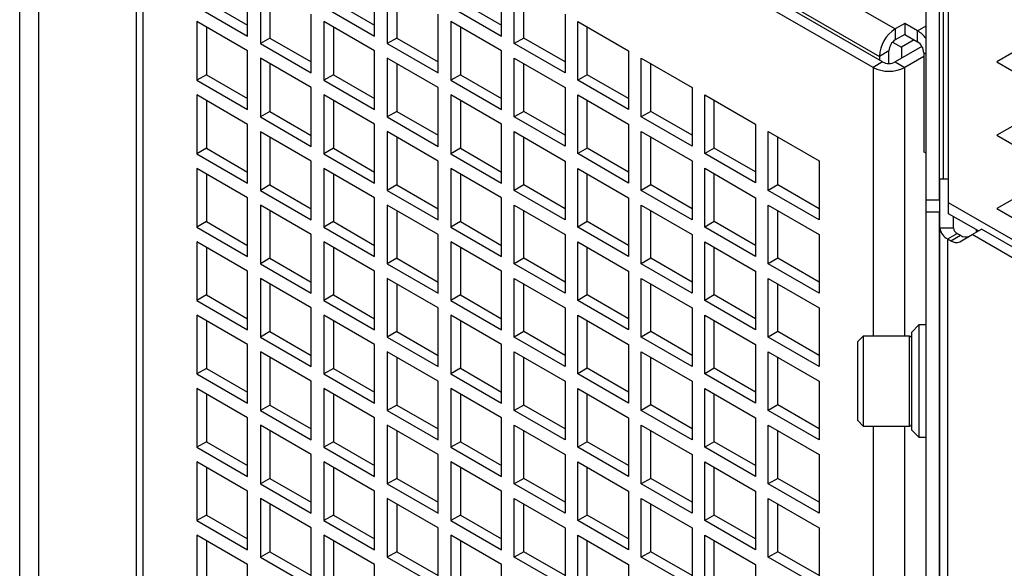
# Model space of a CAD drawing. Header units: millimetres. Extents: x 5 to 414, y 6 to 290.
# Tile 51 of 107: x 269 to 284, y 193 to 202. Entities that reach past the tile are written whole.
import ezdxf

# ---------------------------------------------------------------- set-up
doc = ezdxf.new("R2010")
doc.units = ezdxf.units.MM

msp = doc.modelspace()

# ---------------------------------------------------------------- linework, layer by layer
at = {"color": 7, "linetype": 'Continuous', "lineweight": 25}
for p, q in [((268.5694, 175.334), (268.5694, 210.5619)), ((268.8725, 175.4064), (268.8725, 210.6343)), ((270.984, 208.2374), (282.4997, 201.5895)), ((270.4248, 207.8292), (270.4248, 187.0657)), ((282.2977, 201.0646), (270.6809, 207.7708)), ((270.7314, 207.8), (282.2472, 201.1521)), ((282.1462, 200.9772), (270.5294, 207.6834)), ((270.5294, 207.6834), (270.5294, 186.9199)), ((283.2671, 199.1985), (283.2671, 202.791)), ((283.3472, 198.8264), (283.3472, 202.7207)), ((282.9901, 198.8747), (282.9901, 202.7036)), ((283.2044, 198.8747), (283.2044, 202.7036)), ((272.1962, 201.472), (272.1962, 202.4052)), ((274.2165, 201.4722), (274.2165, 202.4054)), ((276.2368, 201.4724), (276.2368, 202.4056)), ((272.3982, 202.2886), (272.3982, 201.3554)), ((274.4185, 202.2887), (274.4185, 201.3556)), ((276.4388, 201.3557), (276.4388, 202.2889)), ((272.5497, 202.2011), (272.5497, 201.4428)), ((274.57, 202.2013), (274.57, 201.443)), ((276.5903, 201.4432), (276.5903, 202.2015)), ((271.388, 201.9385), (272.1962, 201.472)), ((271.5396, 202.026), (272.1962, 201.6469)), ((273.4084, 201.9387), (274.2165, 201.4722)), ((273.5599, 202.0262), (274.2165, 201.6471)), ((275.4287, 201.9389), (276.2368, 201.4724)), ((275.5802, 202.0264), (276.2368, 201.6473)), ((273.2063, 200.8888), (273.2063, 201.822)), ((275.2266, 200.889), (275.2266, 201.8222)), ((277.2469, 201.8224), (277.2469, 200.8892)), ((272.1962, 201.2387), (271.388, 201.7052)), ((271.388, 201.7052), (271.388, 200.772)), ((271.5396, 201.6177), (271.5396, 200.8595)), ((274.2165, 201.2389), (273.4084, 201.7054)), ((273.4084, 201.7054), (273.4084, 200.7722)), ((273.5599, 201.6179), (273.5599, 200.8597)), ((276.2368, 201.2391), (275.4287, 201.7056)), ((275.4287, 201.7056), (275.4287, 200.7724)), ((275.5802, 201.6181), (275.5802, 200.8599)), ((277.449, 201.7058), (278.2571, 201.2393)), ((277.449, 200.7726), (277.449, 201.7058)), ((277.6005, 200.8601), (277.6005, 201.6183)), ((282.6512, 201.677), (282.4997, 201.5895)), ((282.8533, 201.5604), (282.6512, 201.677)), ((282.6512, 201.677), (282.6512, 201.502)), ((282.8533, 201.5604), (282.9901, 201.6393)), ((282.4997, 201.5895), (282.4997, 201.4146)), ((282.6512, 201.502), (282.4997, 201.4146)), ((282.6512, 201.502), (282.8533, 201.3854)), ((282.8533, 201.3854), (282.8533, 201.5604)), ((284.9241, 201.5316), (284.116, 201.0651)), ((272.5497, 201.4428), (272.3982, 201.3554)), ((272.3982, 201.3554), (273.2063, 200.8888)), ((272.5497, 201.4428), (273.2063, 201.0638)), ((274.57, 201.443), (274.4185, 201.3556)), ((274.4185, 201.3556), (275.2266, 200.889)), ((274.57, 201.443), (275.2266, 201.064)), ((276.5903, 201.4432), (276.4388, 201.3557)), ((277.2469, 200.8892), (276.4388, 201.3557)), ((277.2469, 201.0642), (276.5903, 201.4432)), ((282.4582, 201.3802), (282.6007, 201.2979)), ((282.9247, 201.31), (282.4997, 201.0646)), ((282.8028, 201.4146), (282.6007, 201.2979)), ((272.1962, 200.3055), (272.1962, 201.2387)), ((274.2165, 200.3057), (274.2165, 201.2389)), ((276.2368, 200.3059), (276.2368, 201.2391)), ((278.2571, 201.2393), (278.2571, 200.3061)), ((282.3987, 201.2396), (282.2472, 201.1521)), ((282.2472, 201.1521), (282.2472, 201.0938)), ((282.3987, 201.0405), (282.3987, 201.2396)), ((282.6007, 201.2979), (282.6007, 201.123)), ((282.9543, 201.1521), (282.6512, 200.9772)), ((282.9543, 201.2104), (282.9543, 199.6357)), ((282.9543, 201.2104), (282.9901, 201.1898)), ((273.2063, 200.6555), (272.3982, 201.1221)), ((272.3982, 201.1221), (272.3982, 200.1889)), ((272.5497, 201.0346), (272.5497, 200.2763)), ((275.2266, 200.6557), (274.4185, 201.1223)), ((274.4185, 201.1223), (274.4185, 200.1891)), ((274.57, 201.0348), (274.57, 200.2765)), ((276.4388, 201.1224), (277.2469, 200.6559)), ((276.4388, 200.1893), (276.4388, 201.1224)), ((276.5903, 200.2767), (276.5903, 201.035)), ((278.4591, 201.1226), (279.2672, 200.6561)), ((278.4591, 200.1894), (278.4591, 201.1226)), ((278.6106, 200.2769), (278.6106, 201.0352)), ((282.2977, 201.0646), (282.1462, 200.9772)), ((282.4997, 201.0646), (282.6512, 200.9772)), ((284.116, 201.0651), (284.9241, 200.5986)), ((271.5396, 200.8595), (271.388, 200.772)), ((271.5396, 200.8595), (272.1962, 200.4804)), ((273.5599, 200.8597), (273.4084, 200.7722)), ((273.5599, 200.8597), (274.2165, 200.4806)), ((275.5802, 200.8599), (275.4287, 200.7724)), ((275.5802, 200.8599), (276.2368, 200.4808)), ((277.6005, 200.8601), (277.449, 200.7726)), ((278.2571, 200.481), (277.6005, 200.8601)), ((282.1462, 200.9772), (282.1462, 196.705)), ((282.6512, 196.705), (282.6512, 200.9772)), ((271.388, 200.772), (272.1962, 200.3055)), ((273.4084, 200.7722), (274.2165, 200.3057)), ((275.4287, 200.7724), (276.2368, 200.3059)), ((278.2571, 200.3061), (277.449, 200.7726)), ((272.1962, 200.0722), (271.388, 200.5387)), ((271.388, 200.5387), (271.388, 199.6055)), ((273.2063, 199.7224), (273.2063, 200.6555)), ((274.2165, 200.0724), (273.4084, 200.5389)), ((273.4084, 200.5389), (273.4084, 199.6057)), ((275.2266, 199.7225), (275.2266, 200.6557)), ((276.2368, 200.0726), (275.4287, 200.5391)), ((275.4287, 200.5391), (275.4287, 199.6059)), ((277.2469, 200.6559), (277.2469, 199.7227)), ((277.449, 200.5393), (278.2571, 200.0728)), ((277.449, 199.6061), (277.449, 200.5393)), ((279.2672, 200.6561), (279.2672, 199.7229)), ((279.4693, 200.5395), (280.2774, 200.073)), ((279.4693, 199.6063), (279.4693, 200.5395)), ((271.5396, 200.4513), (271.5396, 199.693)), ((273.5599, 200.4514), (273.5599, 199.6932)), ((275.5802, 200.4516), (275.5802, 199.6934)), ((277.6005, 199.6936), (277.6005, 200.4518)), ((279.6208, 199.6938), (279.6208, 200.452)), ((284.9241, 200.3653), (284.116, 199.8988)), ((272.5497, 200.2763), (272.3982, 200.1889)), ((272.5497, 200.2763), (273.2063, 199.8973)), ((274.57, 200.2765), (274.4185, 200.1891)), ((274.57, 200.2765), (275.2266, 199.8975)), ((276.5903, 200.2767), (276.4388, 200.1893)), ((277.2469, 199.8977), (276.5903, 200.2767)), ((278.6106, 200.2769), (278.4591, 200.1894)), ((279.2672, 199.8979), (278.6106, 200.2769)), ((272.1962, 199.139), (272.1962, 200.0722)), ((272.3982, 200.1889), (273.2063, 199.7224)), ((274.2165, 199.1392), (274.2165, 200.0724)), ((274.4185, 200.1891), (275.2266, 199.7225)), ((276.2368, 199.1394), (276.2368, 200.0726)), ((277.2469, 199.7227), (276.4388, 200.1893)), ((278.2571, 200.0728), (278.2571, 199.1396)), ((279.2672, 199.7229), (278.4591, 200.1894)), ((280.2774, 200.073), (280.2774, 199.1398)), ((273.2063, 199.4891), (272.3982, 199.9556)), ((272.3982, 199.9556), (272.3982, 199.0224)), ((275.2266, 199.4892), (274.4185, 199.9558)), ((274.4185, 199.9558), (274.4185, 199.0226)), ((276.4388, 199.956), (277.2469, 199.4894)), ((276.4388, 199.0228), (276.4388, 199.956)), ((278.4591, 199.9561), (279.2672, 199.4896)), ((278.4591, 199.023), (278.4591, 199.9561)), ((280.4794, 199.9563), (281.2875, 199.4898)), ((280.4794, 199.0231), (280.4794, 199.9563)), ((284.116, 199.8988), (284.9241, 199.4323)), ((272.5497, 199.8681), (272.5497, 199.1099)), ((274.57, 199.8683), (274.57, 199.11)), ((276.5903, 199.1102), (276.5903, 199.8685)), ((278.6106, 199.1104), (278.6106, 199.8687)), ((280.6309, 199.1106), (280.6309, 199.8689)), ((271.5396, 199.693), (271.388, 199.6055)), ((271.388, 199.6055), (272.1962, 199.139)), ((271.5396, 199.693), (272.1962, 199.314)), ((273.5599, 199.6932), (273.4084, 199.6057)), ((273.4084, 199.6057), (274.2165, 199.1392)), ((273.5599, 199.6932), (274.2165, 199.3142)), ((275.5802, 199.6934), (275.4287, 199.6059)), ((275.4287, 199.6059), (276.2368, 199.1394)), ((275.5802, 199.6934), (276.2368, 199.3143)), ((277.6005, 199.6936), (277.449, 199.6061)), ((278.2571, 199.1396), (277.449, 199.6061)), ((278.2571, 199.3145), (277.6005, 199.6936)), ((279.6208, 199.6938), (279.4693, 199.6063)), ((280.2774, 199.1398), (279.4693, 199.6063)), ((280.2774, 199.3147), (279.6208, 199.6938)), ((282.9543, 199.6357), (282.9901, 199.615)), ((282.9901, 199.615), (282.9543, 199.6357)), ((273.2063, 198.5559), (273.2063, 199.4891)), ((275.2266, 198.5561), (275.2266, 199.4892)), ((277.2469, 199.4894), (277.2469, 198.5562)), ((279.2672, 199.4896), (279.2672, 198.5564)), ((281.2875, 199.4898), (281.2875, 198.5566)), ((272.1962, 198.9057), (271.388, 199.3722)), ((271.388, 199.3722), (271.388, 198.439)), ((271.5396, 199.2848), (271.5396, 198.5265)), ((274.2165, 198.9059), (273.4084, 199.3724)), ((273.4084, 199.3724), (273.4084, 198.4392)), ((273.5599, 199.285), (273.5599, 198.5267)), ((276.2368, 198.9061), (275.4287, 199.3726)), ((275.4287, 199.3726), (275.4287, 198.4394)), ((275.5802, 199.2851), (275.5802, 198.5269)), ((277.449, 199.3728), (278.2571, 198.9063)), ((277.449, 198.4396), (277.449, 199.3728)), ((277.6005, 198.5271), (277.6005, 199.2853)), ((279.4693, 199.373), (280.2774, 198.9065)), ((279.4693, 198.4398), (279.4693, 199.373)), ((279.6208, 198.5273), (279.6208, 199.2855)), ((272.5497, 199.1099), (272.3982, 199.0224)), ((272.5497, 199.1099), (273.2063, 198.7308)), ((274.57, 199.11), (274.4185, 199.0226)), ((274.57, 199.11), (275.2266, 198.731)), ((276.5903, 199.1102), (276.4388, 199.0228)), ((277.2469, 198.7312), (276.5903, 199.1102)), ((278.6106, 199.1104), (278.4591, 199.023)), ((279.2672, 198.7314), (278.6106, 199.1104)), ((280.6309, 199.1106), (280.4794, 199.0231)), ((281.2875, 198.7316), (280.6309, 199.1106)), ((283.2097, 198.4251), (283.2097, 199.1985)), ((283.3472, 199.1985), (283.2097, 199.1985)), ((284.9241, 199.199), (284.116, 198.7325)), ((272.3982, 199.0224), (273.2063, 198.5559)), ((274.4185, 199.0226), (275.2266, 198.5561)), ((277.2469, 198.5562), (276.4388, 199.0228)), ((279.2672, 198.5564), (278.4591, 199.023)), ((281.2875, 198.5566), (280.4794, 199.0231)), ((272.1962, 197.9725), (272.1962, 198.9057)), ((274.2165, 197.9727), (274.2165, 198.9059)), ((276.2368, 197.9729), (276.2368, 198.9061)), ((278.2571, 198.9063), (278.2571, 197.9731)), ((280.2774, 198.9065), (280.2774, 197.9733)), ((282.9901, 198.8747), (283.2044, 198.8747)), ((282.9901, 198.6756), (282.9901, 198.8747)), ((283.2044, 198.8747), (283.2044, 198.6756)), ((288.1172, 196.0728), (283.3472, 198.8264)), ((283.3472, 198.6514), (283.3472, 198.8264)), ((273.2063, 198.3226), (272.3982, 198.7891)), ((272.3982, 198.7891), (272.3982, 197.8559)), ((272.5497, 198.7016), (272.5497, 197.9434)), ((275.2266, 198.3228), (274.4185, 198.7893)), ((274.4185, 198.7893), (274.4185, 197.8561)), ((274.57, 198.7018), (274.57, 197.9436)), ((276.4388, 198.7895), (277.2469, 198.323)), ((276.4388, 197.8563), (276.4388, 198.7895)), ((276.5903, 197.9438), (276.5903, 198.702)), ((278.4591, 198.7897), (279.2672, 198.3231)), ((278.4591, 197.8565), (278.4591, 198.7897)), ((278.6106, 197.9439), (278.6106, 198.7022)), ((280.4794, 198.7898), (281.2875, 198.3233)), ((280.4794, 197.8567), (280.4794, 198.7898)), ((280.6309, 197.9441), (280.6309, 198.7024)), ((283.2044, 198.6756), (282.9901, 198.6756)), ((282.9901, 162.7478), (282.9901, 198.6756)), ((283.2044, 162.7478), (283.2044, 198.6756)), ((283.823, 198.3768), (283.3472, 198.6514)), ((284.116, 198.7325), (284.9241, 198.266)), ((271.5396, 198.5265), (271.388, 198.439)), ((271.5396, 198.5265), (272.1962, 198.1475)), ((273.5599, 198.5267), (273.4084, 198.4392)), ((273.5599, 198.5267), (274.2165, 198.1477)), ((275.5802, 198.5269), (275.4287, 198.4394)), ((275.5802, 198.5269), (276.2368, 198.1479)), ((277.6005, 198.5271), (277.449, 198.4396)), ((278.2571, 198.148), (277.6005, 198.5271)), ((279.6208, 198.5273), (279.4693, 198.4398)), ((280.2774, 198.1482), (279.6208, 198.5273)), ((283.424, 198.4251), (283.424, 198.6071)), ((271.388, 198.439), (272.1962, 197.9725)), ((273.4084, 198.4392), (274.2165, 197.9727)), ((275.2266, 197.3896), (275.2266, 198.3228)), ((275.4287, 198.4394), (276.2368, 197.9729)), ((277.2469, 198.323), (277.2469, 197.3898)), ((278.2571, 197.9731), (277.449, 198.4396)), ((279.2672, 198.3231), (279.2672, 197.39)), ((280.2774, 197.9733), (279.4693, 198.4398)), ((281.2875, 198.3233), (281.2875, 197.3901)), ((283.2097, 162.8472), (283.2097, 198.4251)), ((283.2097, 198.4251), (283.424, 198.4251)), ((283.3353, 198.2501), (283.4868, 198.3376)), ((283.4868, 198.3376), (283.5373, 198.3084)), ((283.722, 198.3185), (283.8735, 198.406)), ((283.7884, 198.3967), (283.7884, 198.3568)), ((287.9953, 196.0265), (283.8735, 198.406)), ((272.1962, 197.7392), (271.388, 198.2058)), ((271.388, 198.2058), (271.388, 197.2726)), ((273.2063, 197.3894), (273.2063, 198.3226)), ((274.2165, 197.7394), (273.4084, 198.2059)), ((273.4084, 198.2059), (273.4084, 197.2728)), ((276.2368, 197.7396), (275.4287, 198.2061)), ((275.4287, 198.2061), (275.4287, 197.2729)), ((277.449, 198.2063), (278.2571, 197.7398)), ((277.449, 197.2731), (277.449, 198.2063)), ((279.4693, 198.2065), (280.2774, 197.74)), ((279.4693, 197.2733), (279.4693, 198.2065)), ((283.3353, 162.6723), (283.3353, 198.2501)), ((283.3353, 198.2501), (283.3858, 198.221)), ((283.3858, 198.221), (283.5373, 198.3084)), ((283.5286, 198.2068), (283.722, 198.3185)), ((287.8437, 195.939), (283.722, 198.3185)), ((271.5396, 198.1183), (271.5396, 197.36)), ((273.5599, 198.1185), (273.5599, 197.3602)), ((275.5802, 198.1187), (275.5802, 197.3604)), ((277.6005, 197.3606), (277.6005, 198.1188)), ((279.6208, 197.3608), (279.6208, 198.119)), ((272.5497, 197.9434), (272.3982, 197.8559)), ((272.3982, 197.8559), (273.2063, 197.3894)), ((272.5497, 197.9434), (273.2063, 197.5643)), ((274.57, 197.9436), (274.4185, 197.8561)), ((274.4185, 197.8561), (275.2266, 197.3896)), ((274.57, 197.9436), (275.2266, 197.5645)), ((276.5903, 197.9438), (276.4388, 197.8563)), ((277.2469, 197.3898), (276.4388, 197.8563)), ((277.2469, 197.5647), (276.5903, 197.9438)), ((278.6106, 197.9439), (278.4591, 197.8565)), ((279.2672, 197.39), (278.4591, 197.8565)), ((279.2672, 197.5649), (278.6106, 197.9439)), ((280.6309, 197.9441), (280.4794, 197.8567)), ((281.2875, 197.3901), (280.4794, 197.8567)), ((281.2875, 197.5651), (280.6309, 197.9441)), ((272.1962, 196.806), (272.1962, 197.7392)), ((274.2165, 196.8062), (274.2165, 197.7394)), ((276.2368, 196.8064), (276.2368, 197.7396)), ((278.2571, 197.7398), (278.2571, 196.8066)), ((280.2774, 197.74), (280.2774, 196.8068)), ((273.2063, 197.1561), (272.3982, 197.6226)), ((272.3982, 197.6226), (272.3982, 196.6894)), ((275.2266, 197.1563), (274.4185, 197.6228)), ((274.4185, 197.6228), (274.4185, 196.6896)), ((276.4388, 197.623), (277.2469, 197.1565)), ((276.4388, 196.6898), (276.4388, 197.623)), ((278.4591, 197.6232), (279.2672, 197.1567)), ((278.4591, 196.69), (278.4591, 197.6232)), ((280.4794, 197.6234), (281.2875, 197.1568)), ((280.4794, 196.6902), (280.4794, 197.6234)), ((272.5497, 197.5351), (272.5497, 196.7769)), ((274.57, 197.5353), (274.57, 196.7771)), ((276.5903, 196.7773), (276.5903, 197.5355)), ((278.6106, 196.7775), (278.6106, 197.5357)), ((280.6309, 196.7776), (280.6309, 197.5359)), ((271.5396, 197.36), (271.388, 197.2726)), ((271.388, 197.2726), (272.1962, 196.806)), ((271.5396, 197.36), (272.1962, 196.981)), ((273.5599, 197.3602), (273.4084, 197.2728)), ((273.4084, 197.2728), (274.2165, 196.8062)), ((273.5599, 197.3602), (274.2165, 196.9812)), ((275.5802, 197.3604), (275.4287, 197.2729)), ((275.4287, 197.2729), (276.2368, 196.8064)), ((275.5802, 197.3604), (276.2368, 196.9814)), ((277.6005, 197.3606), (277.449, 197.2731)), ((278.2571, 196.8066), (277.449, 197.2731)), ((278.2571, 196.9816), (277.6005, 197.3606)), ((279.6208, 197.3608), (279.4693, 197.2733)), ((280.2774, 196.8068), (279.4693, 197.2733)), ((280.2774, 196.9817), (279.6208, 197.3608)), ((273.2063, 196.2229), (273.2063, 197.1561)), ((275.2266, 196.2231), (275.2266, 197.1563)), ((277.2469, 197.1565), (277.2469, 196.2233)), ((279.2672, 197.1567), (279.2672, 196.2235)), ((281.2875, 197.1568), (281.2875, 196.2237)), ((272.1962, 196.5727), (271.388, 197.0393)), ((271.388, 197.0393), (271.388, 196.1061)), ((271.5396, 196.9518), (271.5396, 196.1935)), ((274.2165, 196.5729), (273.4084, 197.0395)), ((273.4084, 197.0395), (273.4084, 196.1063)), ((273.5599, 196.952), (273.5599, 196.1937)), ((276.2368, 196.5731), (275.4287, 197.0396)), ((275.4287, 197.0396), (275.4287, 196.1065)), ((275.5802, 196.9522), (275.5802, 196.1939)), ((277.449, 197.0398), (278.2571, 196.5733)), ((277.449, 196.1066), (277.449, 197.0398)), ((277.6005, 196.1941), (277.6005, 196.9524)), ((279.4693, 197.04), (280.2774, 196.5735)), ((279.4693, 196.1068), (279.4693, 197.04)), ((279.6208, 196.1943), (279.6208, 196.9526)), ((272.5497, 196.7769), (272.3982, 196.6894)), ((272.5497, 196.7769), (273.2063, 196.3978)), ((274.57, 196.7771), (274.4185, 196.6896)), ((274.57, 196.7771), (275.2266, 196.398)), ((276.5903, 196.7773), (276.4388, 196.6898)), ((277.2469, 196.3982), (276.5903, 196.7773)), ((278.6106, 196.7775), (278.4591, 196.69)), ((279.2672, 196.3984), (278.6106, 196.7775)), ((280.6309, 196.7776), (280.4794, 196.6902)), ((281.2875, 196.3986), (280.6309, 196.7776)), ((282.8758, 196.8835), (282.7615, 196.7693)), ((282.7615, 195.2121), (282.7615, 196.7693)), ((282.9901, 196.8835), (282.8758, 196.8835)), ((282.8758, 196.8835), (282.8758, 195.0978)), ((272.3982, 196.6894), (273.2063, 196.2229)), ((274.4185, 196.6896), (275.2266, 196.2231)), ((277.2469, 196.2233), (276.4388, 196.6898)), ((279.2672, 196.2235), (278.4591, 196.69)), ((281.2875, 196.2237), (280.4794, 196.6902)), ((281.9901, 196.705), (281.9044, 196.6193)), ((281.9044, 195.4686), (281.9044, 196.6193)), ((282.7258, 196.705), (281.9901, 196.705)), ((281.9901, 196.705), (281.9901, 195.3974)), ((282.7258, 195.3974), (282.7258, 196.705)), ((272.1962, 195.6396), (272.1962, 196.5727)), ((273.2063, 195.9896), (272.3982, 196.4561)), ((272.3982, 196.4561), (272.3982, 195.5229)), ((274.2165, 195.6397), (274.2165, 196.5729)), ((275.2266, 195.9898), (274.4185, 196.4563)), ((274.4185, 196.4563), (274.4185, 195.5231)), ((276.2368, 195.6399), (276.2368, 196.5731)), ((276.4388, 196.4565), (277.2469, 195.99)), ((276.4388, 195.5233), (276.4388, 196.4565)), ((278.2571, 196.5733), (278.2571, 195.6401)), ((278.4591, 196.4567), (279.2672, 195.9902)), ((278.4591, 195.5235), (278.4591, 196.4567)), ((280.2774, 196.5735), (280.2774, 195.6403)), ((280.4794, 196.4569), (281.2875, 195.9904)), ((280.4794, 195.5237), (280.4794, 196.4569)), ((272.5497, 196.3686), (272.5497, 195.6104)), ((274.57, 196.3688), (274.57, 195.6106)), ((276.5903, 195.6108), (276.5903, 196.369)), ((278.6106, 195.611), (278.6106, 196.3692)), ((280.6309, 195.6112), (280.6309, 196.3694)), ((283.2097, 196.4193), (283.2044, 196.4193)), ((271.5396, 196.1935), (271.388, 196.1061)), ((271.5396, 196.1935), (272.1962, 195.8145)), ((273.5599, 196.1937), (273.4084, 196.1063)), ((273.5599, 196.1937), (274.2165, 195.8147)), ((275.5802, 196.1939), (275.4287, 196.1065)), ((275.5802, 196.1939), (276.2368, 195.8149)), ((277.6005, 196.1941), (277.449, 196.1066)), ((278.2571, 195.8151), (277.6005, 196.1941)), ((279.6208, 196.1943), (279.4693, 196.1068)), ((280.2774, 195.8153), (279.6208, 196.1943)), ((271.388, 196.1061), (272.1962, 195.6396)), ((273.2063, 195.0564), (273.2063, 195.9896)), ((273.4084, 196.1063), (274.2165, 195.6397)), ((275.2266, 195.0566), (275.2266, 195.9898)), ((275.4287, 196.1065), (276.2368, 195.6399)), ((277.2469, 195.99), (277.2469, 195.0568)), ((278.2571, 195.6401), (277.449, 196.1066)), ((279.2672, 195.9902), (279.2672, 195.057)), ((280.2774, 195.6403), (279.4693, 196.1068)), ((281.2875, 195.9904), (281.2875, 195.0572)), ((272.1962, 195.4063), (271.388, 195.8728)), ((271.388, 195.8728), (271.388, 194.9396)), ((274.2165, 195.4064), (273.4084, 195.873)), ((273.4084, 195.873), (273.4084, 194.9398)), ((276.2368, 195.4066), (275.4287, 195.8732)), ((275.4287, 195.8732), (275.4287, 194.94)), ((277.449, 195.8733), (278.2571, 195.4068)), ((277.449, 194.9402), (277.449, 195.8733)), ((279.4693, 195.8735), (280.2774, 195.407)), ((279.4693, 194.9403), (279.4693, 195.8735)), ((271.5396, 195.7853), (271.5396, 195.0271)), ((273.5599, 195.7855), (273.5599, 195.0273)), ((275.5802, 195.7857), (275.5802, 195.0274)), ((277.6005, 195.0276), (277.6005, 195.7859)), ((279.6208, 195.0278), (279.6208, 195.7861)), ((272.5497, 195.6104), (272.3982, 195.5229)), ((272.3982, 195.5229), (273.2063, 195.0564)), ((272.5497, 195.6104), (273.2063, 195.2314)), ((274.57, 195.6106), (274.4185, 195.5231)), ((274.4185, 195.5231), (275.2266, 195.0566)), ((274.57, 195.6106), (275.2266, 195.2315)), ((276.5903, 195.6108), (276.4388, 195.5233)), ((277.2469, 195.0568), (276.4388, 195.5233)), ((277.2469, 195.2317), (276.5903, 195.6108)), ((278.6106, 195.611), (278.4591, 195.5235)), ((279.2672, 195.057), (278.4591, 195.5235)), ((279.2672, 195.2319), (278.6106, 195.611)), ((280.6309, 195.6112), (280.4794, 195.5237)), ((281.2875, 195.0572), (280.4794, 195.5237)), ((281.2875, 195.2321), (280.6309, 195.6112)), ((283.2044, 195.5621), (283.2097, 195.5621)), ((272.1962, 194.4731), (272.1962, 195.4063)), ((274.2165, 194.4733), (274.2165, 195.4064)), ((276.2368, 194.4734), (276.2368, 195.4066)), ((278.2571, 195.4068), (278.2571, 194.4736)), ((280.2774, 195.407), (280.2774, 194.4738)), ((281.9044, 195.3621), (281.9044, 195.4686)), ((281.9044, 195.3621), (281.9901, 195.2764)), ((281.9901, 195.3974), (281.9901, 195.2764)), ((282.7258, 195.2764), (282.7258, 195.3974)), ((273.2063, 194.8231), (272.3982, 195.2896)), ((272.3982, 195.2896), (272.3982, 194.3564)), ((272.5497, 195.2022), (272.5497, 194.4439)), ((275.2266, 194.8233), (274.4185, 195.2898)), ((274.4185, 195.2898), (274.4185, 194.3566)), ((274.57, 195.2023), (274.57, 194.4441)), ((276.4388, 195.29), (277.2469, 194.8235)), ((276.4388, 194.3568), (276.4388, 195.29)), ((276.5903, 194.4443), (276.5903, 195.2025)), ((278.4591, 195.2902), (279.2672, 194.8237)), ((278.4591, 194.357), (278.4591, 195.2902)), ((278.6106, 194.4445), (278.6106, 195.2027)), ((280.4794, 195.2904), (281.2875, 194.8239)), ((280.4794, 194.3572), (280.4794, 195.2904)), ((280.6309, 194.4447), (280.6309, 195.2029)), ((281.9901, 195.2764), (282.7258, 195.2764)), ((282.1462, 195.2764), (282.1462, 180.2137)), ((282.6512, 180.2137), (282.6512, 195.2764)), ((282.7615, 195.2121), (282.8758, 195.0978)), ((282.8758, 195.0978), (282.9901, 195.0978)), ((271.5396, 195.0271), (271.388, 194.9396)), ((271.388, 194.9396), (272.1962, 194.4731)), ((271.5396, 195.0271), (272.1962, 194.648)), ((273.5599, 195.0273), (273.4084, 194.9398)), ((273.4084, 194.9398), (274.2165, 194.4733)), ((273.5599, 195.0273), (274.2165, 194.6482)), ((275.5802, 195.0274), (275.4287, 194.94)), ((275.4287, 194.94), (276.2368, 194.4734)), ((275.5802, 195.0274), (276.2368, 194.6484)), ((277.6005, 195.0276), (277.449, 194.9402)), ((278.2571, 194.4736), (277.449, 194.9402)), ((278.2571, 194.6486), (277.6005, 195.0276)), ((279.6208, 195.0278), (279.4693, 194.9403)), ((280.2774, 194.4738), (279.4693, 194.9403)), ((280.2774, 194.6488), (279.6208, 195.0278)), ((273.2063, 193.8899), (273.2063, 194.8231)), ((275.2266, 193.8901), (275.2266, 194.8233)), ((277.2469, 194.8235), (277.2469, 193.8903)), ((279.2672, 194.8237), (279.2672, 193.8905)), ((281.2875, 194.8239), (281.2875, 193.8907)), ((272.1962, 194.2398), (271.388, 194.7063)), ((271.388, 194.7063), (271.388, 193.7731)), ((271.5396, 194.6188), (271.5396, 193.8606)), ((274.2165, 194.24), (273.4084, 194.7065)), ((273.4084, 194.7065), (273.4084, 193.7733)), ((273.5599, 194.619), (273.5599, 193.8608)), ((276.2368, 194.2402), (275.4287, 194.7067)), ((275.4287, 194.7067), (275.4287, 193.7735)), ((275.5802, 194.6192), (275.5802, 193.861)), ((277.449, 194.7069), (278.2571, 194.2403)), ((277.449, 193.7737), (277.449, 194.7069)), ((277.6005, 193.8611), (277.6005, 194.6194)), ((279.4693, 194.707), (280.2774, 194.2405)), ((279.4693, 193.7739), (279.4693, 194.707)), ((279.6208, 193.8613), (279.6208, 194.6196)), ((272.5497, 194.4439), (272.3982, 194.3564)), ((272.5497, 194.4439), (273.2063, 194.0649)), ((274.57, 194.4441), (274.4185, 194.3566)), ((274.57, 194.4441), (275.2266, 194.0651)), ((276.5903, 194.4443), (276.4388, 194.3568)), ((277.2469, 194.0652), (276.5903, 194.4443)), ((278.6106, 194.4445), (278.4591, 194.357)), ((279.2672, 194.0654), (278.6106, 194.4445)), ((280.6309, 194.4447), (280.4794, 194.3572)), ((281.2875, 194.0656), (280.6309, 194.4447)), ((272.3982, 194.3564), (273.2063, 193.8899)), ((274.4185, 194.3566), (275.2266, 193.8901)), ((277.2469, 193.8903), (276.4388, 194.3568)), ((279.2672, 193.8905), (278.4591, 194.357)), ((281.2875, 193.8907), (280.4794, 194.3572)), ((272.1962, 193.3066), (272.1962, 194.2398)), ((273.2063, 193.6566), (272.3982, 194.1231)), ((272.3982, 194.1231), (272.3982, 193.19)), ((274.2165, 193.3068), (274.2165, 194.24)), ((275.2266, 193.6568), (274.4185, 194.1233)), ((274.4185, 194.1233), (274.4185, 193.1901)), ((276.2368, 193.307), (276.2368, 194.2402)), ((276.4388, 194.1235), (277.2469, 193.657)), ((276.4388, 193.1903), (276.4388, 194.1235)), ((278.2571, 194.2403), (278.2571, 193.3072)), ((278.4591, 194.1237), (279.2672, 193.6572)), ((278.4591, 193.1905), (278.4591, 194.1237)), ((280.2774, 194.2405), (280.2774, 193.3073)), ((280.4794, 194.1239), (281.2875, 193.6574)), ((280.4794, 193.1907), (280.4794, 194.1239)), ((272.5497, 194.0357), (272.5497, 193.2774)), ((274.57, 194.0359), (274.57, 193.2776)), ((276.5903, 193.2778), (276.5903, 194.036)), ((278.6106, 193.278), (278.6106, 194.0362)), ((280.6309, 193.2782), (280.6309, 194.0364)), ((271.5396, 193.8606), (271.388, 193.7731)), ((271.5396, 193.8606), (272.1962, 193.4815)), ((273.5599, 193.8608), (273.4084, 193.7733)), ((273.5599, 193.8608), (274.2165, 193.4817)), ((275.5802, 193.861), (275.4287, 193.7735)), ((275.5802, 193.861), (276.2368, 193.4819)), ((277.6005, 193.8611), (277.449, 193.7737)), ((278.2571, 193.4821), (277.6005, 193.8611)), ((279.6208, 193.8613), (279.4693, 193.7739)), ((280.2774, 193.4823), (279.6208, 193.8613)), ((271.388, 193.7731), (272.1962, 193.3066)), ((273.2063, 192.7234), (273.2063, 193.6566)), ((273.4084, 193.7733), (274.2165, 193.3068)), ((275.2266, 192.7236), (275.2266, 193.6568)), ((275.4287, 193.7735), (276.2368, 193.307)), ((277.2469, 193.657), (277.2469, 192.7238)), ((278.2571, 193.3072), (277.449, 193.7737)), ((279.2672, 193.6572), (279.2672, 192.724)), ((280.2774, 193.3073), (279.4693, 193.7739)), ((281.2875, 193.6574), (281.2875, 192.7242)), ((272.1962, 193.0733), (271.388, 193.5398)), ((271.388, 193.5398), (271.388, 192.6066)), ((274.2165, 193.0735), (273.4084, 193.54)), ((273.4084, 193.54), (273.4084, 192.6068)), ((276.2368, 193.0737), (275.4287, 193.5402)), ((275.4287, 193.5402), (275.4287, 192.607)), ((277.449, 193.5404), (278.2571, 193.0739)), ((277.449, 192.6072), (277.449, 193.5404)), ((279.4693, 193.5406), (280.2774, 193.074)), ((279.4693, 192.6074), (279.4693, 193.5406)), ((271.5396, 193.4523), (271.5396, 192.6941)), ((273.5599, 193.4525), (273.5599, 192.6943)), ((275.5802, 193.4527), (275.5802, 192.6945)), ((277.6005, 192.6947), (277.6005, 193.4529)), ((279.6208, 192.6948), (279.6208, 193.4531)), ((272.5497, 193.2774), (272.3982, 193.19)), ((272.3982, 193.19), (273.2063, 192.7234)), ((272.5497, 193.2774), (273.2063, 192.8984)), ((274.57, 193.2776), (274.4185, 193.1901)), ((274.4185, 193.1901), (275.2266, 192.7236)), ((274.57, 193.2776), (275.2266, 192.8986)), ((276.5903, 193.2778), (276.4388, 193.1903)), ((277.2469, 192.7238), (276.4388, 193.1903)), ((277.2469, 192.8988), (276.5903, 193.2778)), ((278.6106, 193.278), (278.4591, 193.1905)), ((279.2672, 192.724), (278.4591, 193.1905)), ((279.2672, 192.8989), (278.6106, 193.278)), ((280.6309, 193.2782), (280.4794, 193.1907)), ((281.2875, 192.7242), (280.4794, 193.1907)), ((281.2875, 192.8991), (280.6309, 193.2782)), ((272.1962, 192.1401), (272.1962, 193.0733)), ((274.2165, 192.1403), (274.2165, 193.0735)), ((276.2368, 192.1405), (276.2368, 193.0737)), ((278.2571, 193.0739), (278.2571, 192.1407)), ((280.2774, 193.074), (280.2774, 192.1409))]:
    msp.add_line(p, q, dxfattribs=at)
for centre, radius, start, end in [((282.7955, 201.1272), 0.5489, 122.60548, 177.39452), ((282.6055, 201.1529), 0.4768, 36.25017, 58.69824), ((282.618, 201.2296), 0.2195, 122.60548, 177.39452), ((282.735, 201.2005), 0.2195, 2.60548, 57.39452), ((282.3987, 201.2596), 0.2196, 242.60967, 297.39033), ((282.3987, 201.4646), 0.5489, 242.60967, 297.39033), ((283.4242, 198.4465), 0.2155, 185.6948, 245.62534), ((283.5313, 198.4358), 0.1078, 185.6948, 245.62534), ((283.4695, 198.3378), 0.1437, 234.38183, 294.31395), ((283.621, 198.4253), 0.1437, 234.38183, 294.31395), ((282.7258, 196.6693), 0.0357, 360, 90), ((282.7258, 195.3121), 0.0357, 270, 0)]:
    msp.add_arc(centre, radius, start, end, dxfattribs=at)

doc.saveas('drawing.dxf')
